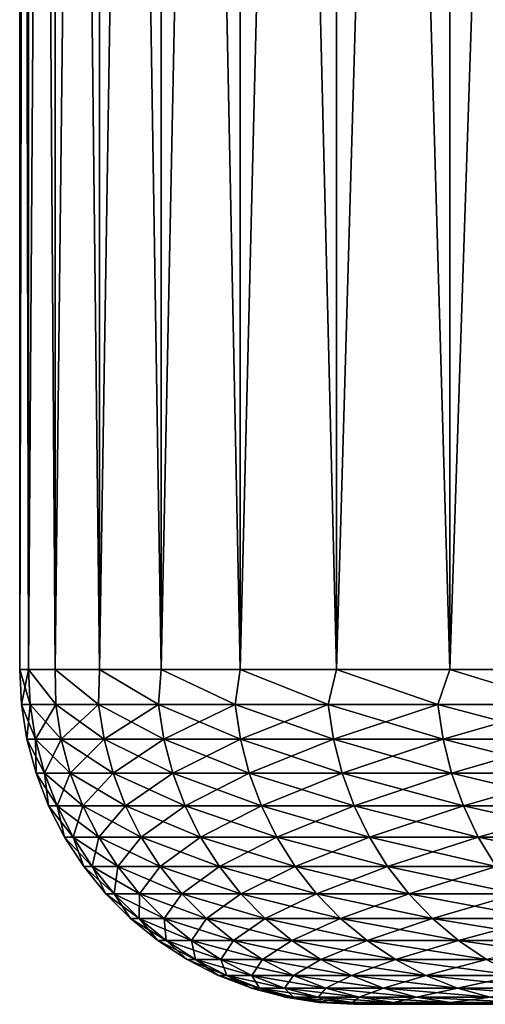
# Model space of a CAD drawing. Header units: metres. Extents: x -105 to 105, y -72 to 59.
# Tile 24 of 256: x -105 to -102.91, y 39.95 to 44.36. Entities that reach past the tile are written whole.
import ezdxf

# ---------------------------------------------------------------- set-up
doc = ezdxf.new("R2010")
doc.units = ezdxf.units.M
doc.layers.add('solid_509431_AD150_SW0001', color=7, linetype='CONTINUOUS')

msp = doc.modelspace()

# ---------------------------------------------------------------- linework, layer by layer
at = {"layer": 'solid_509431_AD150_SW0001'}
for points in [[(-105, 41.450001), (-105, 58.950001), (-104.960228, 58.950001, -1.544175)], [(-104.96022, 41.450001, 1.544362), (-104.960228, 58.950001, 1.544177), (-105, 58.950001)], [(-104.96022, 41.450001, 1.544362), (-105, 58.950001), (-105, 41.450001)], [(-105, 41.450001), (-104.960228, 58.950001, -1.544175), (-104.96022, 41.450001, -1.544379)], [(-104.96022, 41.450001, -1.544379), (-104.960228, 58.950001, -1.544175), (-104.840965, 58.950001, -3.084943)], [(-104.840996, 41.450001, 3.08463), (-104.840965, 58.950001, 3.084954), (-104.960228, 58.950001, 1.544177)], [(-104.96022, 41.450001, 1.544362), (-104.840996, 41.450001, 3.08463), (-104.960228, 58.950001, 1.544177)], [(-104.96022, 41.450001, -1.544379), (-104.840965, 58.950001, -3.084943), (-104.840996, 41.450001, -3.084644)], [(-104.840996, 41.450001, -3.084644), (-104.840965, 58.950001, -3.084943), (-104.64267, 58.950001, -4.616515)], [(-104.840996, 41.450001, -3.084644), (-104.64267, 58.950001, -4.616515), (-104.642632, 41.450001, -4.616731)], [(-104.840996, 41.450001, 3.08463), (-104.642639, 41.450001, 4.616716), (-104.840965, 58.950001, 3.084954)], [(-104.642639, 41.450001, 4.616716), (-104.64267, 58.950001, 4.616532), (-104.840965, 58.950001, 3.084954)], [(-104.642632, 41.450001, -4.616731), (-104.64267, 58.950001, -4.616515), (-104.365662, 58.950001, -6.136599)], [(-104.365669, 41.450001, 6.136561), (-104.365662, 58.950001, 6.136614), (-104.64267, 58.950001, 4.616532)], [(-104.642639, 41.450001, 4.616716), (-104.365669, 41.450001, 6.136561), (-104.64267, 58.950001, 4.616532)], [(-104.642632, 41.450001, -4.616731), (-104.365662, 58.950001, -6.136599), (-104.365669, 41.450001, -6.136575)], [(-104.365669, 41.450001, -6.136575), (-104.365662, 58.950001, -6.136599), (-104.010788, 58.950001, -7.640305)], [(-104.365669, 41.450001, -6.136575), (-104.010788, 58.950001, -7.640305), (-104.010826, 41.450001, -7.640147)], [(-104.365669, 41.450001, 6.136561), (-104.010834, 41.450001, 7.640132), (-104.365662, 58.950001, 6.136614)], [(-104.010834, 41.450001, 7.640132), (-104.01078, 58.950001, 7.640336), (-104.365662, 58.950001, 6.136614)], [(-104.010834, 41.450001, 7.640132), (-103.579063, 41.450001, 9.123444), (-104.01078, 58.950001, 7.640336)], [(-104.010826, 41.450001, -7.640147), (-104.010788, 58.950001, -7.640305), (-103.57914, 58.950001, -9.123205)], [(-104.010826, 41.450001, -7.640147), (-103.57914, 58.950001, -9.123205), (-103.579056, 41.450001, -9.123458)], [(-103.579063, 41.450001, 9.123444), (-103.579132, 58.950001, 9.123231), (-104.01078, 58.950001, 7.640336)], [(-103.579056, 41.450001, -9.123458), (-103.57914, 58.950001, -9.123205), (-103.071442, 58.950001, -10.582732)], [(-103.071503, 41.450001, 10.582561), (-103.071426, 58.950001, 10.582761), (-103.579132, 58.950001, 9.123231)], [(-103.579063, 41.450001, 9.123444), (-103.071503, 41.450001, 10.582561), (-103.579132, 58.950001, 9.123231)], [(-103.579056, 41.450001, -9.123458), (-103.071442, 58.950001, -10.582732), (-103.071503, 41.450001, -10.582575)], [(-103.071503, 41.450001, -10.582575), (-103.071442, 58.950001, -10.582732), (-102.489532, 58.950001, -12.013559)], [(-103.071503, 41.450001, -10.582575), (-102.489532, 58.950001, -12.013559), (-102.489502, 41.450001, -12.013629)], [(-103.071503, 41.450001, 10.582561), (-102.48951, 41.450001, 12.013616), (-103.071426, 58.950001, 10.582761)], [(-102.48951, 41.450001, 12.013616), (-102.48951, 58.950001, 12.013607), (-103.071426, 58.950001, 10.582761)], [(-104.991783, 41.293209), (-105, 41.450001), (-104.96022, 41.450001, -1.544379)], [(-104.953285, 41.293209, 1.519059), (-105, 41.450001), (-104.991783, 41.293209)], [(-104.953285, 41.293209, 1.519059), (-104.96022, 41.450001, 1.544362), (-105, 41.450001)], [(-104.953285, 41.293209, -1.519059), (-104.991783, 41.293209), (-104.96022, 41.450001, -1.544379)], [(-104.837906, 41.293209, -3.034218), (-104.96022, 41.450001, -1.544379), (-104.840996, 41.450001, -3.084644)], [(-104.837906, 41.293209, -3.034218), (-104.953285, 41.293209, -1.519059), (-104.96022, 41.450001, -1.544379)], [(-104.837906, 41.293209, 3.034218), (-104.840996, 41.450001, 3.08463), (-104.96022, 41.450001, 1.544362)], [(-104.953285, 41.293209, 1.519059), (-104.837906, 41.293209, 3.034218), (-104.96022, 41.450001, 1.544362)], [(-104.645927, 41.293209, -4.541589), (-104.840996, 41.450001, -3.084644), (-104.642632, 41.450001, -4.616731)], [(-104.645927, 41.293209, -4.541589), (-104.837906, 41.293209, -3.034218), (-104.840996, 41.450001, -3.084644)], [(-104.645927, 41.293209, 4.541589), (-104.642639, 41.450001, 4.616716), (-104.840996, 41.450001, 3.08463)], [(-104.837906, 41.293209, 3.034218), (-104.645927, 41.293209, 4.541589), (-104.840996, 41.450001, 3.08463)], [(-104.377846, 41.293209, -6.037302), (-104.645927, 41.293209, -4.541589), (-104.642632, 41.450001, -4.616731)], [(-104.645927, 41.293209, 4.541589), (-104.377846, 41.293209, 6.037302), (-104.642639, 41.450001, 4.616716)], [(-104.377846, 41.293209, 6.037302), (-104.365669, 41.450001, 6.136561), (-104.642639, 41.450001, 4.616716)], [(-104.377846, 41.293209, -6.037302), (-104.642632, 41.450001, -4.616731), (-104.365669, 41.450001, -6.136575)], [(-104.034355, 41.293209, -7.517516), (-104.377846, 41.293209, -6.037302), (-104.365669, 41.450001, -6.136575)], [(-104.377846, 41.293209, 6.037302), (-104.034355, 41.293209, 7.517516), (-104.365669, 41.450001, 6.136561)], [(-104.034355, 41.293209, -7.517516), (-104.365669, 41.450001, -6.136575), (-104.010826, 41.450001, -7.640147)], [(-104.034355, 41.293209, 7.517516), (-104.010834, 41.450001, 7.640132), (-104.365669, 41.450001, 6.136561)], [(-103.616341, 41.293209, -8.978434), (-104.034355, 41.293209, -7.517516), (-104.010826, 41.450001, -7.640147)], [(-104.034355, 41.293209, 7.517516), (-103.616341, 41.293209, 8.978434), (-104.010834, 41.450001, 7.640132)], [(-103.616341, 41.293209, 8.978434), (-103.579063, 41.450001, 9.123444), (-104.010834, 41.450001, 7.640132)], [(-103.616341, 41.293209, -8.978434), (-104.010826, 41.450001, -7.640147), (-103.579056, 41.450001, -9.123458)], [(-103.124855, 41.293209, -10.416304), (-103.616341, 41.293209, -8.978434), (-103.579056, 41.450001, -9.123458)], [(-103.616341, 41.293209, 8.978434), (-103.124855, 41.293209, 10.416304), (-103.579063, 41.450001, 9.123444)], [(-103.124855, 41.293209, 10.416304), (-103.071503, 41.450001, 10.582561), (-103.579063, 41.450001, 9.123444)], [(-103.124855, 41.293209, -10.416304), (-103.579056, 41.450001, -9.123458), (-103.071503, 41.450001, -10.582575)], [(-102.56118, 41.293209, -11.827435), (-103.124855, 41.293209, -10.416304), (-103.071503, 41.450001, -10.582575)], [(-103.124855, 41.293209, 10.416304), (-102.56118, 41.293209, 11.827435), (-103.071503, 41.450001, 10.582561)], [(-102.56118, 41.293209, -11.827435), (-103.071503, 41.450001, -10.582575), (-102.489502, 41.450001, -12.013629)], [(-102.56118, 41.293209, 11.827435), (-102.48951, 41.450001, 12.013616), (-103.071503, 41.450001, 10.582561)], [(-104.967186, 41.137978), (-104.991783, 41.293209), (-104.953285, 41.293209, -1.519059)], [(-104.928726, 41.137978, 1.517813), (-104.991783, 41.293209), (-104.967186, 41.137978)], [(-104.928726, 41.137978, 1.517813), (-104.953285, 41.293209, 1.519059), (-104.991783, 41.293209)], [(-104.928726, 41.137978, -1.517813), (-104.967186, 41.137978), (-104.953285, 41.293209, -1.519059)], [(-104.928726, 41.137978, -1.517813), (-104.953285, 41.293209, -1.519059), (-104.837906, 41.293209, -3.034218)], [(-104.813438, 41.137978, 3.03173), (-104.837906, 41.293209, 3.034218), (-104.953285, 41.293209, 1.519059)], [(-104.813438, 41.137978, 3.03173), (-104.953285, 41.293209, 1.519059), (-104.928726, 41.137978, 1.517813)], [(-104.928726, 41.137978, -1.517813), (-104.837906, 41.293209, -3.034218), (-104.813438, 41.137978, -3.03173)], [(-104.813438, 41.137978, -3.03173), (-104.837906, 41.293209, -3.034218), (-104.645927, 41.293209, -4.541589)], [(-104.62162, 41.137978, 4.537865), (-104.645927, 41.293209, 4.541589), (-104.837906, 41.293209, 3.034218)], [(-104.62162, 41.137978, 4.537865), (-104.837906, 41.293209, 3.034218), (-104.813438, 41.137978, 3.03173)], [(-104.813438, 41.137978, -3.03173), (-104.645927, 41.293209, -4.541589), (-104.62162, 41.137978, -4.537865)], [(-104.62162, 41.137978, -4.537865), (-104.645927, 41.293209, -4.541589), (-104.377846, 41.293209, -6.037302)], [(-104.35376, 41.137978, 6.032351), (-104.377846, 41.293209, 6.037302), (-104.645927, 41.293209, 4.541589)], [(-104.35376, 41.137978, 6.032351), (-104.645927, 41.293209, 4.541589), (-104.62162, 41.137978, 4.537865)], [(-104.62162, 41.137978, -4.537865), (-104.377846, 41.293209, -6.037302), (-104.35376, 41.137978, -6.032351)], [(-104.35376, 41.137978, -6.032351), (-104.377846, 41.293209, -6.037302), (-104.034355, 41.293209, -7.517516)], [(-104.010551, 41.137978, 7.511352), (-104.034355, 41.293209, 7.517516), (-104.377846, 41.293209, 6.037302)], [(-104.010551, 41.137978, 7.511352), (-104.377846, 41.293209, 6.037302), (-104.35376, 41.137978, 6.032351)], [(-104.35376, 41.137978, -6.032351), (-104.034355, 41.293209, -7.517516), (-104.010551, 41.137978, -7.511352)], [(-104.010551, 41.137978, -7.511352), (-104.034355, 41.293209, -7.517516), (-103.616341, 41.293209, -8.978434)], [(-103.592873, 41.137978, 8.971071), (-103.616341, 41.293209, 8.978434), (-104.034355, 41.293209, 7.517516)], [(-103.592873, 41.137978, 8.971071), (-104.034355, 41.293209, 7.517516), (-104.010551, 41.137978, 7.511352)], [(-104.010551, 41.137978, -7.511352), (-103.616341, 41.293209, -8.978434), (-103.592873, 41.137978, -8.971071)], [(-103.592873, 41.137978, -8.971071), (-103.616341, 41.293209, -8.978434), (-103.124855, 41.293209, -10.416304)], [(-103.101791, 41.137978, 10.407763), (-103.124855, 41.293209, 10.416304), (-103.616341, 41.293209, 8.978434)], [(-103.101791, 41.137978, 10.407763), (-103.616341, 41.293209, 8.978434), (-103.592873, 41.137978, 8.971071)], [(-103.592873, 41.137978, -8.971071), (-103.124855, 41.293209, -10.416304), (-103.101791, 41.137978, -10.407763)], [(-103.101791, 41.137978, -10.407763), (-103.124855, 41.293209, -10.416304), (-102.56118, 41.293209, -11.827435)], [(-102.538582, 41.137978, 11.817737), (-102.56118, 41.293209, 11.827435), (-103.124855, 41.293209, 10.416304)], [(-102.538582, 41.137978, 11.817737), (-103.124855, 41.293209, 10.416304), (-103.101791, 41.137978, 10.407763)], [(-103.101791, 41.137978, -10.407763), (-102.56118, 41.293209, -11.827435), (-102.538582, 41.137978, -11.817737)], [(-104.928726, 41.137978, -1.517813), (-104.926491, 40.986176), (-104.967186, 41.137978)], [(-104.888077, 40.986176, 1.515752), (-104.967186, 41.137978), (-104.926491, 40.986176)], [(-104.928726, 41.137978, 1.517813), (-104.967186, 41.137978), (-104.888077, 40.986176, 1.515752)], [(-104.928726, 41.137978, -1.517813), (-104.888077, 40.986176, -1.515752), (-104.926491, 40.986176)], [(-104.928726, 41.137978, -1.517813), (-104.813438, 41.137978, -3.03173), (-104.888077, 40.986176, -1.515752)], [(-104.928726, 41.137978, 1.517813), (-104.888077, 40.986176, 1.515752), (-104.772942, 40.986176, 3.027612)], [(-104.813438, 41.137978, 3.03173), (-104.928726, 41.137978, 1.517813), (-104.772942, 40.986176, 3.027612)], [(-104.813438, 41.137978, -3.03173), (-104.772942, 40.986176, -3.027612), (-104.888077, 40.986176, -1.515752)], [(-104.813438, 41.137978, -3.03173), (-104.62162, 41.137978, -4.537865), (-104.772942, 40.986176, -3.027612)], [(-104.813438, 41.137978, 3.03173), (-104.772942, 40.986176, 3.027612), (-104.581383, 40.986176, 4.531702)], [(-104.62162, 41.137978, 4.537865), (-104.813438, 41.137978, 3.03173), (-104.581383, 40.986176, 4.531702)], [(-104.62162, 41.137978, -4.537865), (-104.581383, 40.986176, -4.531702), (-104.772942, 40.986176, -3.027612)], [(-104.62162, 41.137978, -4.537865), (-104.35376, 41.137978, -6.032351), (-104.581383, 40.986176, -4.531702)], [(-104.62162, 41.137978, 4.537865), (-104.581383, 40.986176, 4.531702), (-104.313889, 40.986176, 6.024158)], [(-104.35376, 41.137978, 6.032351), (-104.62162, 41.137978, 4.537865), (-104.313889, 40.986176, 6.024158)], [(-104.35376, 41.137978, -6.032351), (-104.313889, 40.986176, -6.024158), (-104.581383, 40.986176, -4.531702)], [(-104.35376, 41.137978, -6.032351), (-104.010551, 41.137978, -7.511352), (-104.313889, 40.986176, -6.024158)], [(-104.35376, 41.137978, 6.032351), (-104.313889, 40.986176, 6.024158), (-103.971146, 40.986176, 7.50115)], [(-104.010551, 41.137978, 7.511352), (-104.35376, 41.137978, 6.032351), (-103.971146, 40.986176, 7.50115)], [(-104.010551, 41.137978, -7.511352), (-103.971146, 40.986176, -7.50115), (-104.313889, 40.986176, -6.024158)], [(-104.010551, 41.137978, -7.511352), (-103.592873, 41.137978, -8.971071), (-103.971146, 40.986176, -7.50115)], [(-104.010551, 41.137978, 7.511352), (-103.971146, 40.986176, 7.50115), (-103.554039, 40.986176, 8.958887)], [(-103.592873, 41.137978, 8.971071), (-104.010551, 41.137978, 7.511352), (-103.554039, 40.986176, 8.958887)], [(-103.592873, 41.137978, -8.971071), (-103.554039, 40.986176, -8.958887), (-103.971146, 40.986176, -7.50115)], [(-103.592873, 41.137978, -8.971071), (-103.101791, 41.137978, -10.407763), (-103.554039, 40.986176, -8.958887)], [(-103.592873, 41.137978, 8.971071), (-103.554039, 40.986176, 8.958887), (-103.063629, 40.986176, 10.393626)], [(-103.101791, 41.137978, 10.407763), (-103.592873, 41.137978, 8.971071), (-103.063629, 40.986176, 10.393626)], [(-103.101791, 41.137978, -10.407763), (-103.063629, 40.986176, -10.393626), (-103.554039, 40.986176, -8.958887)], [(-103.101791, 41.137978, -10.407763), (-102.538582, 41.137978, -11.817737), (-103.063629, 40.986176, -10.393626)], [(-103.101791, 41.137978, 10.407763), (-103.063629, 40.986176, 10.393626), (-102.501183, 40.986176, 11.801685)], [(-102.538582, 41.137978, 11.817737), (-103.101791, 41.137978, 10.407763), (-102.501183, 40.986176, 11.801685)], [(-102.538582, 41.137978, -11.817737), (-102.501183, 40.986176, -11.801685), (-103.063629, 40.986176, -10.393626)], [(-104.888077, 40.986176, -1.515752), (-104.870125, 40.839466), (-104.926491, 40.986176)], [(-104.831787, 40.839466, 1.512897), (-104.926491, 40.986176), (-104.870125, 40.839466)], [(-104.888077, 40.986176, 1.515752), (-104.926491, 40.986176), (-104.831787, 40.839466, 1.512897)], [(-104.888077, 40.986176, -1.515752), (-104.831787, 40.839466, -1.512897), (-104.870125, 40.839466)], [(-104.888077, 40.986176, -1.515752), (-104.772942, 40.986176, -3.027612), (-104.831787, 40.839466, -1.512897)], [(-104.888077, 40.986176, 1.515752), (-104.831787, 40.839466, 1.512897), (-104.716873, 40.839466, 3.021911)], [(-104.772942, 40.986176, 3.027612), (-104.888077, 40.986176, 1.515752), (-104.716873, 40.839466, 3.021911)], [(-104.772942, 40.986176, -3.027612), (-104.716873, 40.839466, -3.021911), (-104.831787, 40.839466, -1.512897)], [(-104.772942, 40.986176, -3.027612), (-104.581383, 40.986176, -4.531702), (-104.716873, 40.839466, -3.021911)], [(-104.772942, 40.986176, 3.027612), (-104.716873, 40.839466, 3.021911), (-104.525673, 40.839466, 4.523167)], [(-104.581383, 40.986176, 4.531702), (-104.772942, 40.986176, 3.027612), (-104.525673, 40.839466, 4.523167)], [(-104.581383, 40.986176, -4.531702), (-104.525673, 40.839466, -4.523167), (-104.716873, 40.839466, -3.021911)], [(-104.581383, 40.986176, -4.531702), (-104.313889, 40.986176, -6.024158), (-104.525673, 40.839466, -4.523167)], [(-104.581383, 40.986176, 4.531702), (-104.525673, 40.839466, 4.523167), (-104.258682, 40.839466, 6.012812)], [(-104.313889, 40.986176, 6.024158), (-104.581383, 40.986176, 4.531702), (-104.258682, 40.839466, 6.012812)], [(-104.313889, 40.986176, -6.024158), (-104.258682, 40.839466, -6.012812), (-104.525673, 40.839466, -4.523167)], [(-104.313889, 40.986176, -6.024158), (-103.971146, 40.986176, -7.50115), (-104.258682, 40.839466, -6.012812)], [(-104.313889, 40.986176, 6.024158), (-104.258682, 40.839466, 6.012812), (-103.916588, 40.839466, 7.487023)], [(-103.971146, 40.986176, 7.50115), (-104.313889, 40.986176, 6.024158), (-103.916588, 40.839466, 7.487023)], [(-103.971146, 40.986176, -7.50115), (-103.916588, 40.839466, -7.487023), (-104.258682, 40.839466, -6.012812)], [(-103.971146, 40.986176, -7.50115), (-103.554039, 40.986176, -8.958887), (-103.916588, 40.839466, -7.487023)], [(-103.971146, 40.986176, 7.50115), (-103.916588, 40.839466, 7.487023), (-103.500259, 40.839466, 8.942015)], [(-103.554039, 40.986176, 8.958887), (-103.971146, 40.986176, 7.50115), (-103.500259, 40.839466, 8.942015)], [(-103.554039, 40.986176, -8.958887), (-103.500259, 40.839466, -8.942015), (-103.916588, 40.839466, -7.487023)], [(-103.554039, 40.986176, -8.958887), (-103.063629, 40.986176, -10.393626), (-103.500259, 40.839466, -8.942015)], [(-103.554039, 40.986176, 8.958887), (-103.500259, 40.839466, 8.942015), (-103.010773, 40.839466, 10.374052)], [(-103.063629, 40.986176, 10.393626), (-103.554039, 40.986176, 8.958887), (-103.010773, 40.839466, 10.374052)], [(-103.063629, 40.986176, -10.393626), (-103.010773, 40.839466, -10.374052), (-103.500259, 40.839466, -8.942015)], [(-103.063629, 40.986176, -10.393626), (-102.501183, 40.986176, -11.801685), (-103.010773, 40.839466, -10.374052)], [(-103.063629, 40.986176, 10.393626), (-103.010773, 40.839466, 10.374052), (-102.449387, 40.839466, 11.779459)], [(-102.501183, 40.986176, 11.801685), (-103.063629, 40.986176, 10.393626), (-102.449387, 40.839466, 11.779459)], [(-102.501183, 40.986176, -11.801685), (-102.449387, 40.839466, -11.779459), (-103.010773, 40.839466, -10.374052)], [(-104.831787, 40.839466, -1.512897), (-104.798721, 40.699455), (-104.870125, 40.839466)], [(-104.760475, 40.699455, 1.509281), (-104.870125, 40.839466), (-104.798721, 40.699455)], [(-104.831787, 40.839466, 1.512897), (-104.870125, 40.839466), (-104.760475, 40.699455, 1.509281)], [(-104.831787, 40.839466, -1.512897), (-104.760475, 40.699455, -1.509281), (-104.798721, 40.699455)], [(-104.831787, 40.839466, -1.512897), (-104.716873, 40.839466, -3.021911), (-104.760475, 40.699455, -1.509281)], [(-104.831787, 40.839466, 1.512897), (-104.760475, 40.699455, 1.509281), (-104.645836, 40.699455, 3.014687)], [(-104.716873, 40.839466, 3.021911), (-104.831787, 40.839466, 1.512897), (-104.645836, 40.699455, 3.014687)], [(-104.716873, 40.839466, -3.021911), (-104.645836, 40.699455, -3.014687), (-104.760475, 40.699455, -1.509281)], [(-104.716873, 40.839466, -3.021911), (-104.525673, 40.839466, -4.523167), (-104.645836, 40.699455, -3.014687)], [(-104.716873, 40.839466, 3.021911), (-104.645836, 40.699455, 3.014687), (-104.455093, 40.699455, 4.512354)], [(-104.525673, 40.839466, 4.523167), (-104.716873, 40.839466, 3.021911), (-104.455093, 40.699455, 4.512354)], [(-104.525673, 40.839466, -4.523167), (-104.455093, 40.699455, -4.512354), (-104.645836, 40.699455, -3.014687)], [(-104.525673, 40.839466, -4.523167), (-104.258682, 40.839466, -6.012812), (-104.455093, 40.699455, -4.512354)], [(-104.525673, 40.839466, 4.523167), (-104.455093, 40.699455, 4.512354), (-104.188744, 40.699455, 5.998439)], [(-104.258682, 40.839466, 6.012812), (-104.525673, 40.839466, 4.523167), (-104.188744, 40.699455, 5.998439)], [(-104.258682, 40.839466, -6.012812), (-104.188744, 40.699455, -5.998439), (-104.455093, 40.699455, -4.512354)], [(-104.258682, 40.839466, -6.012812), (-103.916588, 40.839466, -7.487023), (-104.188744, 40.699455, -5.998439)], [(-104.258682, 40.839466, 6.012812), (-104.188744, 40.699455, 5.998439), (-103.847466, 40.699455, 7.469126)], [(-103.916588, 40.839466, 7.487023), (-104.258682, 40.839466, 6.012812), (-103.847466, 40.699455, 7.469126)], [(-103.916588, 40.839466, -7.487023), (-103.847466, 40.699455, -7.469126), (-104.188744, 40.699455, -5.998439)], [(-103.916588, 40.839466, -7.487023), (-103.500259, 40.839466, -8.942015), (-103.847466, 40.699455, -7.469126)], [(-103.916588, 40.839466, 7.487023), (-103.847466, 40.699455, 7.469126), (-103.432129, 40.699455, 8.920639)], [(-103.500259, 40.839466, 8.942015), (-103.916588, 40.839466, 7.487023), (-103.432129, 40.699455, 8.920639)], [(-103.500259, 40.839466, -8.942015), (-103.432129, 40.699455, -8.920639), (-103.847466, 40.699455, -7.469126)], [(-103.500259, 40.839466, -8.942015), (-103.010773, 40.839466, -10.374052), (-103.432129, 40.699455, -8.920639)], [(-103.500259, 40.839466, 8.942015), (-103.432129, 40.699455, 8.920639), (-102.943817, 40.699455, 10.349254)], [(-103.010773, 40.839466, 10.374052), (-103.500259, 40.839466, 8.942015), (-102.943817, 40.699455, 10.349254)], [(-103.010773, 40.839466, -10.374052), (-102.943817, 40.699455, -10.349254), (-103.432129, 40.699455, -8.920639)], [(-103.010773, 40.839466, -10.374052), (-102.449387, 40.839466, -11.779459), (-102.943817, 40.699455, -10.349254)], [(-103.010773, 40.839466, 10.374052), (-102.943817, 40.699455, 10.349254), (-102.383774, 40.699455, 11.751301)], [(-102.449387, 40.839466, 11.779459), (-103.010773, 40.839466, 10.374052), (-102.383774, 40.699455, 11.751301)], [(-102.449387, 40.839466, -11.779459), (-102.383774, 40.699455, -11.751301), (-102.943817, 40.699455, -10.349254)], [(-104.760475, 40.699455, -1.509281), (-104.713066, 40.567688), (-104.798721, 40.699455)], [(-104.674927, 40.567688, 1.504942), (-104.798721, 40.699455), (-104.713066, 40.567688)], [(-104.760475, 40.699455, 1.509281), (-104.798721, 40.699455), (-104.674927, 40.567688, 1.504942)], [(-104.760475, 40.699455, -1.509281), (-104.674927, 40.567688, -1.504942), (-104.713066, 40.567688)], [(-104.760475, 40.699455, -1.509281), (-104.645836, 40.699455, -3.014687), (-104.674927, 40.567688, -1.504942)], [(-104.760475, 40.699455, 1.509281), (-104.674927, 40.567688, 1.504942), (-104.560616, 40.567688, 3.006021)], [(-104.645836, 40.699455, 3.014687), (-104.760475, 40.699455, 1.509281), (-104.560616, 40.567688, 3.006021)], [(-104.645836, 40.699455, -3.014687), (-104.560616, 40.567688, -3.006021), (-104.674927, 40.567688, -1.504942)], [(-104.645836, 40.699455, -3.014687), (-104.455093, 40.699455, -4.512354), (-104.560616, 40.567688, -3.006021)], [(-104.645836, 40.699455, 3.014687), (-104.560616, 40.567688, 3.006021), (-104.370422, 40.567688, 4.499383)], [(-104.455093, 40.699455, 4.512354), (-104.645836, 40.699455, 3.014687), (-104.370422, 40.567688, 4.499383)], [(-104.455093, 40.699455, -4.512354), (-104.370422, 40.567688, -4.499383), (-104.560616, 40.567688, -3.006021)], [(-104.455093, 40.699455, -4.512354), (-104.188744, 40.699455, -5.998439), (-104.370422, 40.567688, -4.499383)], [(-104.455093, 40.699455, 4.512354), (-104.370422, 40.567688, 4.499383), (-104.104836, 40.567688, 5.981196)], [(-104.188744, 40.699455, 5.998439), (-104.455093, 40.699455, 4.512354), (-104.104836, 40.567688, 5.981196)], [(-104.188744, 40.699455, -5.998439), (-104.104836, 40.567688, -5.981196), (-104.370422, 40.567688, -4.499383)], [(-104.188744, 40.699455, -5.998439), (-103.847466, 40.699455, -7.469126), (-104.104836, 40.567688, -5.981196)], [(-104.188744, 40.699455, 5.998439), (-104.104836, 40.567688, 5.981196), (-103.764534, 40.567688, 7.447655)], [(-103.847466, 40.699455, 7.469126), (-104.188744, 40.699455, 5.998439), (-103.764534, 40.567688, 7.447655)], [(-103.847466, 40.699455, -7.469126), (-103.764534, 40.567688, -7.447655), (-104.104836, 40.567688, -5.981196)], [(-103.847466, 40.699455, -7.469126), (-103.432129, 40.699455, -8.920639), (-103.764534, 40.567688, -7.447655)], [(-103.847466, 40.699455, 7.469126), (-103.764534, 40.567688, 7.447655), (-103.350403, 40.567688, 8.894996)], [(-103.432129, 40.699455, 8.920639), (-103.847466, 40.699455, 7.469126), (-103.350403, 40.567688, 8.894996)], [(-103.432129, 40.699455, -8.920639), (-103.350403, 40.567688, -8.894996), (-103.764534, 40.567688, -7.447655)], [(-103.432129, 40.699455, -8.920639), (-102.943817, 40.699455, -10.349254), (-103.350403, 40.567688, -8.894996)], [(-103.432129, 40.699455, 8.920639), (-103.350403, 40.567688, 8.894996), (-102.863487, 40.567688, 10.319503)], [(-102.943817, 40.699455, 10.349254), (-103.432129, 40.699455, 8.920639), (-102.863487, 40.567688, 10.319503)], [(-102.943817, 40.699455, -10.349254), (-102.863487, 40.567688, -10.319503), (-103.350403, 40.567688, -8.894996)], [(-102.943817, 40.699455, -10.349254), (-102.383774, 40.699455, -11.751301), (-102.863487, 40.567688, -10.319503)], [(-102.943817, 40.699455, 10.349254), (-102.863487, 40.567688, 10.319503), (-102.305054, 40.567688, 11.717521)], [(-102.383774, 40.699455, 11.751301), (-102.943817, 40.699455, 10.349254), (-102.305054, 40.567688, 11.717521)], [(-104.674927, 40.567688, -1.504942), (-104.61409, 40.445602), (-104.713066, 40.567688)], [(-104.57608, 40.445602, 1.499929), (-104.713066, 40.567688), (-104.61409, 40.445602)], [(-104.674927, 40.567688, 1.504942), (-104.713066, 40.567688), (-104.57608, 40.445602, 1.499929)], [(-104.674927, 40.567688, -1.504942), (-104.57608, 40.445602, -1.499929), (-104.61409, 40.445602)], [(-104.674927, 40.567688, -1.504942), (-104.560616, 40.567688, -3.006021), (-104.57608, 40.445602, -1.499929)], [(-104.674927, 40.567688, 1.504942), (-104.57608, 40.445602, 1.499929), (-104.462143, 40.445602, 2.996007)], [(-104.560616, 40.567688, 3.006021), (-104.674927, 40.567688, 1.504942), (-104.462143, 40.445602, 2.996007)], [(-104.560616, 40.567688, -3.006021), (-104.462143, 40.445602, -2.996007), (-104.57608, 40.445602, -1.499929)], [(-104.560616, 40.567688, -3.006021), (-104.370422, 40.567688, -4.499383), (-104.462143, 40.445602, -2.996007)], [(-104.560616, 40.567688, 3.006021), (-104.462143, 40.445602, 2.996007), (-104.272583, 40.445602, 4.484396)], [(-104.370422, 40.567688, 4.499383), (-104.560616, 40.567688, 3.006021), (-104.272583, 40.445602, 4.484396)], [(-104.370422, 40.567688, -4.499383), (-104.272583, 40.445602, -4.484396), (-104.462143, 40.445602, -2.996007)], [(-104.370422, 40.567688, -4.499383), (-104.104836, 40.567688, -5.981196), (-104.272583, 40.445602, -4.484396)], [(-104.370422, 40.567688, 4.499383), (-104.272583, 40.445602, 4.484396), (-104.007881, 40.445602, 5.961272)], [(-104.104836, 40.567688, 5.981196), (-104.370422, 40.567688, 4.499383), (-104.007881, 40.445602, 5.961272)], [(-104.104836, 40.567688, -5.981196), (-104.007881, 40.445602, -5.961272), (-104.272583, 40.445602, -4.484396)], [(-104.104836, 40.567688, -5.981196), (-103.764534, 40.567688, -7.447655), (-104.007881, 40.445602, -5.961272)], [(-104.104836, 40.567688, 5.981196), (-104.007881, 40.445602, 5.961272), (-103.668716, 40.445602, 7.422846)], [(-103.764534, 40.567688, 7.447655), (-104.104836, 40.567688, 5.981196), (-103.668716, 40.445602, 7.422846)], [(-103.764534, 40.567688, -7.447655), (-103.668716, 40.445602, -7.422846), (-104.007881, 40.445602, -5.961272)], [(-103.764534, 40.567688, -7.447655), (-103.350403, 40.567688, -8.894996), (-103.668716, 40.445602, -7.422846)], [(-103.764534, 40.567688, 7.447655), (-103.668716, 40.445602, 7.422846), (-103.255959, 40.445602, 8.865365)], [(-103.350403, 40.567688, 8.894996), (-103.764534, 40.567688, 7.447655), (-103.255959, 40.445602, 8.865365)], [(-103.350403, 40.567688, -8.894996), (-103.255959, 40.445602, -8.865365), (-103.668716, 40.445602, -7.422846)], [(-103.350403, 40.567688, -8.894996), (-102.863487, 40.567688, -10.319503), (-103.255959, 40.445602, -8.865365)], [(-103.350403, 40.567688, 8.894996), (-103.255959, 40.445602, 8.865365), (-102.770676, 40.445602, 10.285128)], [(-102.863487, 40.567688, 10.319503), (-103.350403, 40.567688, 8.894996), (-102.770676, 40.445602, 10.285128)], [(-102.863487, 40.567688, -10.319503), (-102.770676, 40.445602, -10.285128), (-103.255959, 40.445602, -8.865365)], [(-104.57608, 40.445602, -1.499929), (-104.502876, 40.334549), (-104.61409, 40.445602)], [(-104.465012, 40.334549, 1.494296), (-104.61409, 40.445602), (-104.502876, 40.334549)], [(-104.57608, 40.445602, 1.499929), (-104.61409, 40.445602), (-104.465012, 40.334549, 1.494296)], [(-104.57608, 40.445602, -1.499929), (-104.465012, 40.334549, -1.494296), (-104.502876, 40.334549)], [(-104.57608, 40.445602, -1.499929), (-104.462143, 40.445602, -2.996007), (-104.465012, 40.334549, -1.494296)], [(-104.57608, 40.445602, 1.499929), (-104.465012, 40.334549, 1.494296), (-104.351509, 40.334549, 2.984757)], [(-104.462143, 40.445602, 2.996007), (-104.57608, 40.445602, 1.499929), (-104.351509, 40.334549, 2.984757)], [(-104.462143, 40.445602, -2.996007), (-104.351509, 40.334549, -2.984757), (-104.465012, 40.334549, -1.494296)], [(-104.462143, 40.445602, -2.996007), (-104.272583, 40.445602, -4.484396), (-104.351509, 40.334549, -2.984757)], [(-104.462143, 40.445602, 2.996007), (-104.351509, 40.334549, 2.984757), (-104.162659, 40.334549, 4.467556)], [(-104.272583, 40.445602, 4.484396), (-104.462143, 40.445602, 2.996007), (-104.162659, 40.334549, 4.467556)], [(-104.272583, 40.445602, -4.484396), (-104.162659, 40.334549, -4.467556), (-104.351509, 40.334549, -2.984757)], [(-104.272583, 40.445602, -4.484396), (-104.007881, 40.445602, -5.961272), (-104.162659, 40.334549, -4.467556)], [(-104.272583, 40.445602, 4.484396), (-104.162659, 40.334549, 4.467556), (-103.898956, 40.334549, 5.938886)], [(-104.007881, 40.445602, 5.961272), (-104.272583, 40.445602, 4.484396), (-103.898956, 40.334549, 5.938886)], [(-104.007881, 40.445602, -5.961272), (-103.898956, 40.334549, -5.938886), (-104.162659, 40.334549, -4.467556)], [(-104.007881, 40.445602, -5.961272), (-103.668716, 40.445602, -7.422846), (-103.898956, 40.334549, -5.938886)], [(-104.007881, 40.445602, 5.961272), (-103.898956, 40.334549, 5.938886), (-103.561058, 40.334549, 7.394971)], [(-103.668716, 40.445602, 7.422846), (-104.007881, 40.445602, 5.961272), (-103.561058, 40.334549, 7.394971)], [(-103.668716, 40.445602, -7.422846), (-103.561058, 40.334549, -7.394971), (-103.898956, 40.334549, -5.938886)], [(-103.668716, 40.445602, -7.422846), (-103.255959, 40.445602, -8.865365), (-103.561058, 40.334549, -7.394971)], [(-103.668716, 40.445602, 7.422846), (-103.561058, 40.334549, 7.394971), (-103.149857, 40.334549, 8.832074)], [(-103.255959, 40.445602, 8.865365), (-103.668716, 40.445602, 7.422846), (-103.149857, 40.334549, 8.832074)], [(-103.255959, 40.445602, -8.865365), (-103.149857, 40.334549, -8.832074), (-103.561058, 40.334549, -7.394971)], [(-103.255959, 40.445602, -8.865365), (-102.770676, 40.445602, -10.285128), (-103.149857, 40.334549, -8.832074)], [(-103.255959, 40.445602, 8.865365), (-103.149857, 40.334549, 8.832074), (-102.666389, 40.334549, 10.246505)], [(-102.770676, 40.445602, 10.285128), (-103.255959, 40.445602, 8.865365), (-102.666389, 40.334549, 10.246505)], [(-102.770676, 40.445602, -10.285128), (-102.666389, 40.334549, -10.246505), (-103.149857, 40.334549, -8.832074)], [(-104.465012, 40.334549, -1.494296), (-104.380661, 40.235737), (-104.502876, 40.334549)], [(-104.342949, 40.235737, 1.488106), (-104.502876, 40.334549), (-104.380661, 40.235737)], [(-104.465012, 40.334549, 1.494296), (-104.502876, 40.334549), (-104.342949, 40.235737, 1.488106)], [(-104.465012, 40.334549, -1.494296), (-104.342949, 40.235737, -1.488106), (-104.380661, 40.235737)], [(-104.465012, 40.334549, -1.494296), (-104.351509, 40.334549, -2.984757), (-104.342949, 40.235737, -1.488106)], [(-104.465012, 40.334549, 1.494296), (-104.342949, 40.235737, 1.488106), (-104.229919, 40.235737, 2.972392)], [(-104.351509, 40.334549, 2.984757), (-104.465012, 40.334549, 1.494296), (-104.229919, 40.235737, 2.972392)], [(-104.351509, 40.334549, -2.984757), (-104.229919, 40.235737, -2.972392), (-104.342949, 40.235737, -1.488106)], [(-104.351509, 40.334549, -2.984757), (-104.162659, 40.334549, -4.467556), (-104.229919, 40.235737, -2.972392)], [(-104.351509, 40.334549, 2.984757), (-104.229919, 40.235737, 2.972392), (-104.041855, 40.235737, 4.449048)], [(-104.162659, 40.334549, 4.467556), (-104.351509, 40.334549, 2.984757), (-104.041855, 40.235737, 4.449048)], [(-104.162659, 40.334549, -4.467556), (-104.041855, 40.235737, -4.449048), (-104.229919, 40.235737, -2.972392)], [(-104.162659, 40.334549, -4.467556), (-103.898956, 40.334549, -5.938886), (-104.041855, 40.235737, -4.449048)], [(-104.162659, 40.334549, 4.467556), (-104.041855, 40.235737, 4.449048), (-103.779236, 40.235737, 5.914284)], [(-103.898956, 40.334549, 5.938886), (-104.162659, 40.334549, 4.467556), (-103.779236, 40.235737, 5.914284)], [(-103.898956, 40.334549, -5.938886), (-103.779236, 40.235737, -5.914284), (-104.041855, 40.235737, -4.449048)], [(-103.898956, 40.334549, -5.938886), (-103.561058, 40.334549, -7.394971), (-103.779236, 40.235737, -5.914284)], [(-103.898956, 40.334549, 5.938886), (-103.779236, 40.235737, 5.914284), (-103.442749, 40.235737, 7.364337)], [(-103.561058, 40.334549, 7.394971), (-103.898956, 40.334549, 5.938886), (-103.442749, 40.235737, 7.364337)], [(-103.561058, 40.334549, -7.394971), (-103.442749, 40.235737, -7.364337), (-103.779236, 40.235737, -5.914284)], [(-103.561058, 40.334549, -7.394971), (-103.149857, 40.334549, -8.832074), (-103.442749, 40.235737, -7.364337)], [(-103.561058, 40.334549, 7.394971), (-103.442749, 40.235737, 7.364337), (-103.033241, 40.235737, 8.795486)], [(-103.149857, 40.334549, 8.832074), (-103.561058, 40.334549, 7.394971), (-103.033241, 40.235737, 8.795486)], [(-103.149857, 40.334549, -8.832074), (-103.033241, 40.235737, -8.795486), (-103.442749, 40.235737, -7.364337)], [(-103.149857, 40.334549, -8.832074), (-102.666389, 40.334549, -10.246505), (-103.033241, 40.235737, -8.795486)], [(-103.149857, 40.334549, 8.832074), (-103.033241, 40.235737, 8.795486), (-102.551781, 40.235737, 10.204058)], [(-102.666389, 40.334549, 10.246505), (-103.149857, 40.334549, 8.832074), (-102.551781, 40.235737, 10.204058)], [(-102.666389, 40.334549, -10.246505), (-102.551781, 40.235737, -10.204058), (-103.033241, 40.235737, -8.795486)], [(-104.342949, 40.235737, -1.488106), (-104.248772, 40.150257), (-104.380661, 40.235737)], [(-104.211235, 40.150257, 1.481426), (-104.380661, 40.235737), (-104.248772, 40.150257)], [(-104.342949, 40.235737, 1.488106), (-104.380661, 40.235737), (-104.211235, 40.150257, 1.481426)], [(-104.342949, 40.235737, -1.488106), (-104.211235, 40.150257, -1.481426), (-104.248772, 40.150257)], [(-104.342949, 40.235737, -1.488106), (-104.229919, 40.235737, -2.972392), (-104.211235, 40.150257, -1.481426)], [(-104.342949, 40.235737, 1.488106), (-104.211235, 40.150257, 1.481426), (-104.098709, 40.150257, 2.959049)], [(-104.229919, 40.235737, 2.972392), (-104.342949, 40.235737, 1.488106), (-104.098709, 40.150257, 2.959049)], [(-104.229919, 40.235737, -2.972392), (-104.098709, 40.150257, -2.959049), (-104.211235, 40.150257, -1.481426)], [(-104.229919, 40.235737, -2.972392), (-104.041855, 40.235737, -4.449048), (-104.098709, 40.150257, -2.959049)], [(-104.229919, 40.235737, 2.972392), (-104.098709, 40.150257, 2.959049), (-103.911491, 40.150257, 4.429077)], [(-104.041855, 40.235737, 4.449048), (-104.229919, 40.235737, 2.972392), (-103.911491, 40.150257, 4.429077)], [(-104.041855, 40.235737, -4.449048), (-103.911491, 40.150257, -4.429077), (-104.098709, 40.150257, -2.959049)], [(-104.041855, 40.235737, -4.449048), (-103.779236, 40.235737, -5.914284), (-103.911491, 40.150257, -4.429077)], [(-104.041855, 40.235737, 4.449048), (-103.911491, 40.150257, 4.429077), (-103.650055, 40.150257, 5.887735)], [(-103.779236, 40.235737, 5.914284), (-104.041855, 40.235737, 4.449048), (-103.650055, 40.150257, 5.887735)], [(-103.779236, 40.235737, -5.914284), (-103.650055, 40.150257, -5.887735), (-103.911491, 40.150257, -4.429077)], [(-103.779236, 40.235737, -5.914284), (-103.442749, 40.235737, -7.364337), (-103.650055, 40.150257, -5.887735)], [(-103.779236, 40.235737, 5.914284), (-103.650055, 40.150257, 5.887735), (-103.315071, 40.150257, 7.33128)], [(-103.442749, 40.235737, 7.364337), (-103.779236, 40.235737, 5.914284), (-103.315071, 40.150257, 7.33128)], [(-103.442749, 40.235737, -7.364337), (-103.315071, 40.150257, -7.33128), (-103.650055, 40.150257, -5.887735)], [(-103.442749, 40.235737, -7.364337), (-103.033241, 40.235737, -8.795486), (-103.315071, 40.150257, -7.33128)], [(-103.442749, 40.235737, 7.364337), (-103.315071, 40.150257, 7.33128), (-102.907402, 40.150257, 8.756004)], [(-103.033241, 40.235737, 8.795486), (-103.442749, 40.235737, 7.364337), (-102.907402, 40.150257, 8.756004)], [(-103.033241, 40.235737, -8.795486), (-102.907402, 40.150257, -8.756004), (-103.315071, 40.150257, -7.33128)], [(-103.033241, 40.235737, -8.795486), (-102.551781, 40.235737, -10.204058), (-102.907402, 40.150257, -8.756004)], [(-103.033241, 40.235737, 8.795486), (-102.907402, 40.150257, 8.756004), (-102.428101, 40.150257, 10.158254)], [(-102.551781, 40.235737, 10.204058), (-103.033241, 40.235737, 8.795486), (-102.428101, 40.150257, 10.158254)], [(-104.248772, 40.150257), (-104.211235, 40.150257, -1.481426), (-104.110107, 40.079681)], [(-104.071312, 40.079044, 1.47433), (-104.248772, 40.150257), (-104.110107, 40.079681)], [(-104.211235, 40.150257, 1.481426), (-104.248772, 40.150257), (-104.071312, 40.079044, 1.47433)], [(-104.211235, 40.150257, -1.481426), (-104.071312, 40.079044, -1.47433), (-104.108673, 40.079044)], [(-104.211235, 40.150257, -1.481426), (-104.098709, 40.150257, -2.959049), (-104.071312, 40.079044, -1.47433)], [(-104.211235, 40.150257, -1.481426), (-104.108673, 40.079044), (-104.110107, 40.079681)], [(-104.211235, 40.150257, 1.481426), (-104.071312, 40.079044, 1.47433), (-103.95932, 40.079044, 2.944875)], [(-104.098709, 40.150257, 2.959049), (-104.211235, 40.150257, 1.481426), (-103.95932, 40.079044, 2.944875)], [(-104.098709, 40.150257, -2.959049), (-103.95932, 40.079044, -2.944875), (-104.071312, 40.079044, -1.47433)], [(-104.098709, 40.150257, -2.959049), (-103.911491, 40.150257, -4.429077), (-103.95932, 40.079044, -2.944875)], [(-104.098709, 40.150257, 2.959049), (-103.95932, 40.079044, 2.944875), (-103.772995, 40.079044, 4.407861)], [(-103.911491, 40.150257, 4.429077), (-104.098709, 40.150257, 2.959049), (-103.772995, 40.079044, 4.407861)], [(-103.911491, 40.150257, -4.429077), (-103.772995, 40.079044, -4.407861), (-103.95932, 40.079044, -2.944875)], [(-103.911491, 40.150257, -4.429077), (-103.650055, 40.150257, -5.887735), (-103.772995, 40.079044, -4.407861)], [(-103.911491, 40.150257, 4.429077), (-103.772995, 40.079044, 4.407861), (-103.51281, 40.079044, 5.859532)], [(-103.650055, 40.150257, 5.887735), (-103.911491, 40.150257, 4.429077), (-103.51281, 40.079044, 5.859532)], [(-103.650055, 40.150257, -5.887735), (-103.51281, 40.079044, -5.859532), (-103.772995, 40.079044, -4.407861)], [(-103.650055, 40.150257, -5.887735), (-103.315071, 40.150257, -7.33128), (-103.51281, 40.079044, -5.859532)], [(-103.650055, 40.150257, 5.887735), (-103.51281, 40.079044, 5.859532), (-103.179436, 40.079044, 7.296162)], [(-103.315071, 40.150257, 7.33128), (-103.650055, 40.150257, 5.887735), (-103.179436, 40.079044, 7.296162)], [(-103.315071, 40.150257, -7.33128), (-103.179436, 40.079044, -7.296162), (-103.51281, 40.079044, -5.859532)], [(-103.315071, 40.150257, -7.33128), (-102.907402, 40.150257, -8.756004), (-103.179436, 40.079044, -7.296162)], [(-103.315071, 40.150257, 7.33128), (-103.179436, 40.079044, 7.296162), (-102.773727, 40.079044, 8.714063)], [(-102.907402, 40.150257, 8.756004), (-103.315071, 40.150257, 7.33128), (-102.773727, 40.079044, 8.714063)], [(-102.907402, 40.150257, -8.756004), (-102.773727, 40.079044, -8.714063), (-103.179436, 40.079044, -7.296162)], [(-104.071312, 40.079044, 1.47433), (-104.110107, 40.079681), (-104.108673, 40.079044)], [(-104.108673, 40.079044), (-104.071312, 40.079044, -1.47433), (-103.963524, 40.023415)], [(-103.924713, 40.022881, 1.466895), (-104.108673, 40.079044), (-103.963524, 40.023415)], [(-104.071312, 40.079044, 1.47433), (-104.108673, 40.079044), (-103.924713, 40.022881, 1.466895)], [(-104.071312, 40.079044, -1.47433), (-103.924713, 40.022881, -1.466895), (-103.961884, 40.022881)], [(-104.071312, 40.079044, -1.47433), (-103.95932, 40.079044, -2.944875), (-103.924713, 40.022881, -1.466895)], [(-104.071312, 40.079044, -1.47433), (-103.961884, 40.022881), (-103.963524, 40.023415)], [(-104.071312, 40.079044, 1.47433), (-103.924713, 40.022881, 1.466895), (-103.813286, 40.022881, 2.930025)], [(-103.95932, 40.079044, 2.944875), (-104.071312, 40.079044, 1.47433), (-103.813286, 40.022881, 2.930025)], [(-103.95932, 40.079044, -2.944875), (-103.813286, 40.022881, -2.930025), (-103.924713, 40.022881, -1.466895)], [(-103.95932, 40.079044, -2.944875), (-103.772995, 40.079044, -4.407861), (-103.813286, 40.022881, -2.930025)], [(-103.95932, 40.079044, 2.944875), (-103.813286, 40.022881, 2.930025), (-103.627899, 40.022881, 4.385633)], [(-103.772995, 40.079044, 4.407861), (-103.95932, 40.079044, 2.944875), (-103.627899, 40.022881, 4.385633)], [(-103.772995, 40.079044, -4.407861), (-103.627899, 40.022881, -4.385633), (-103.813286, 40.022881, -2.930025)], [(-103.772995, 40.079044, -4.407861), (-103.51281, 40.079044, -5.859532), (-103.627899, 40.022881, -4.385633)], [(-103.772995, 40.079044, 4.407861), (-103.627899, 40.022881, 4.385633), (-103.369034, 40.022881, 5.829984)], [(-103.51281, 40.079044, 5.859532), (-103.772995, 40.079044, 4.407861), (-103.369034, 40.022881, 5.829984)], [(-103.51281, 40.079044, -5.859532), (-103.369034, 40.022881, -5.829984), (-103.627899, 40.022881, -4.385633)], [(-103.51281, 40.079044, -5.859532), (-103.179436, 40.079044, -7.296162), (-103.369034, 40.022881, -5.829984)], [(-103.51281, 40.079044, 5.859532), (-103.369034, 40.022881, 5.829984), (-103.037338, 40.022881, 7.259369)], [(-103.179436, 40.079044, 7.296162), (-103.51281, 40.079044, 5.859532), (-103.037338, 40.022881, 7.259369)], [(-103.179436, 40.079044, -7.296162), (-103.037338, 40.022881, -7.259369), (-103.369034, 40.022881, -5.829984)], [(-103.179436, 40.079044, -7.296162), (-102.773727, 40.079044, -8.714063), (-103.037338, 40.022881, -7.259369)], [(-103.179436, 40.079044, 7.296162), (-103.037338, 40.022881, 7.259369), (-102.633667, 40.022881, 8.670119)], [(-102.773727, 40.079044, 8.714063), (-103.179436, 40.079044, 7.296162), (-102.633667, 40.022881, 8.670119)], [(-102.773727, 40.079044, -8.714063), (-102.633667, 40.022881, -8.670119), (-103.037338, 40.022881, -7.259369)], [(-103.924713, 40.022881, 1.466895), (-103.963524, 40.023415), (-103.961884, 40.022881)], [(-103.961884, 40.022881), (-103.924713, 40.022881, -1.466895), (-103.811867, 39.98278)], [(-103.773048, 39.982388, 1.459204), (-103.961884, 40.022881), (-103.811867, 39.98278)], [(-103.924713, 40.022881, 1.466895), (-103.961884, 40.022881), (-103.773048, 39.982388, 1.459204)], [(-103.924713, 40.022881, -1.466895), (-103.773048, 39.982388, -1.459204), (-103.81002, 39.982388)], [(-103.924713, 40.022881, -1.466895), (-103.813286, 40.022881, -2.930025), (-103.773048, 39.982388, -1.459204)], [(-103.924713, 40.022881, -1.466895), (-103.81002, 39.982388), (-103.811867, 39.98278)], [(-103.924713, 40.022881, 1.466895), (-103.773048, 39.982388, 1.459204), (-103.662209, 39.982388, 2.914662)], [(-103.813286, 40.022881, 2.930025), (-103.924713, 40.022881, 1.466895), (-103.662209, 39.982388, 2.914662)], [(-103.813286, 40.022881, -2.930025), (-103.662209, 39.982388, -2.914662), (-103.773048, 39.982388, -1.459204)], [(-103.813286, 40.022881, -2.930025), (-103.627899, 40.022881, -4.385633), (-103.662209, 39.982388, -2.914662)], [(-103.813286, 40.022881, 2.930025), (-103.662209, 39.982388, 2.914662), (-103.477798, 39.982388, 4.362638)], [(-103.627899, 40.022881, 4.385633), (-103.813286, 40.022881, 2.930025), (-103.477798, 39.982388, 4.362638)], [(-103.627899, 40.022881, -4.385633), (-103.477798, 39.982388, -4.362638), (-103.662209, 39.982388, -2.914662)], [(-103.627899, 40.022881, -4.385633), (-103.369034, 40.022881, -5.829984), (-103.477798, 39.982388, -4.362638)], [(-103.627899, 40.022881, 4.385633), (-103.477798, 39.982388, 4.362638), (-103.220284, 39.982388, 5.799415)], [(-103.369034, 40.022881, 5.829984), (-103.627899, 40.022881, 4.385633), (-103.220284, 39.982388, 5.799415)], [(-103.369034, 40.022881, -5.829984), (-103.220284, 39.982388, -5.799415), (-103.477798, 39.982388, -4.362638)], [(-103.369034, 40.022881, -5.829984), (-103.037338, 40.022881, -7.259369), (-103.220284, 39.982388, -5.799415)], [(-103.369034, 40.022881, 5.829984), (-103.220284, 39.982388, 5.799415), (-102.890327, 39.982388, 7.221305)], [(-103.037338, 40.022881, 7.259369), (-103.369034, 40.022881, 5.829984), (-102.890327, 39.982388, 7.221305)], [(-103.037338, 40.022881, -7.259369), (-102.890327, 39.982388, -7.221305), (-103.220284, 39.982388, -5.799415)], [(-103.037338, 40.022881, -7.259369), (-102.633667, 40.022881, -8.670119), (-102.890327, 39.982388, -7.221305)], [(-103.037338, 40.022881, 7.259369), (-102.890327, 39.982388, 7.221305), (-102.488777, 39.982388, 8.624659)], [(-102.633667, 40.022881, 8.670119), (-103.037338, 40.022881, 7.259369), (-102.488777, 39.982388, 8.624659)], [(-103.773048, 39.982388, 1.459204), (-103.811867, 39.98278), (-103.81002, 39.982388)], [(-103.81002, 39.982388), (-103.773048, 39.982388, -1.459204), (-103.656792, 39.958218)], [(-103.617981, 39.958004, 1.45134), (-103.81002, 39.982388), (-103.656792, 39.958218)], [(-103.773048, 39.982388, 1.459204), (-103.81002, 39.982388), (-103.617981, 39.958004, 1.45134)], [(-103.773048, 39.982388, -1.459204), (-103.617981, 39.958004, -1.45134), (-103.654762, 39.958004)], [(-103.773048, 39.982388, -1.459204), (-103.662209, 39.982388, -2.914662), (-103.617981, 39.958004, -1.45134)], [(-103.773048, 39.982388, -1.459204), (-103.654762, 39.958004), (-103.656792, 39.958218)], [(-103.773048, 39.982388, 1.459204), (-103.617981, 39.958004, 1.45134), (-103.507744, 39.958004, 2.898954)], [(-103.662209, 39.982388, 2.914662), (-103.773048, 39.982388, 1.459204), (-103.507744, 39.958004, 2.898954)], [(-103.662209, 39.982388, -2.914662), (-103.507744, 39.958004, -2.898954), (-103.617981, 39.958004, -1.45134)], [(-103.662209, 39.982388, -2.914662), (-103.477798, 39.982388, -4.362638), (-103.507744, 39.958004, -2.898954)], [(-103.662209, 39.982388, 2.914662), (-103.507744, 39.958004, 2.898954), (-103.324326, 39.958004, 4.339127)], [(-103.477798, 39.982388, 4.362638), (-103.662209, 39.982388, 2.914662), (-103.324326, 39.958004, 4.339127)], [(-103.477798, 39.982388, -4.362638), (-103.324326, 39.958004, -4.339127), (-103.507744, 39.958004, -2.898954)], [(-103.477798, 39.982388, -4.362638), (-103.220284, 39.982388, -5.799415), (-103.324326, 39.958004, -4.339127)], [(-103.477798, 39.982388, 4.362638), (-103.324326, 39.958004, 4.339127), (-103.068199, 39.958004, 5.768161)], [(-103.220284, 39.982388, 5.799415), (-103.477798, 39.982388, 4.362638), (-103.068199, 39.958004, 5.768161)], [(-103.220284, 39.982388, -5.799415), (-103.068199, 39.958004, -5.768161), (-103.324326, 39.958004, -4.339127)], [(-103.220284, 39.982388, -5.799415), (-102.890327, 39.982388, -7.221305), (-103.068199, 39.958004, -5.768161)], [(-103.220284, 39.982388, 5.799415), (-103.068199, 39.958004, 5.768161), (-102.740021, 39.958004, 7.182389)], [(-102.890327, 39.982388, 7.221305), (-103.220284, 39.982388, 5.799415), (-102.740021, 39.958004, 7.182389)], [(-102.890327, 39.982388, -7.221305), (-102.740021, 39.958004, -7.182389), (-103.068199, 39.958004, -5.768161)], [(-103.617981, 39.958004, 1.45134), (-103.656792, 39.958218), (-103.654762, 39.958004)], [(-103.654762, 39.958004), (-103.499947, 39.950001), (-103.46312, 39.950001, 1.449406)], [(-103.654762, 39.958004), (-103.617981, 39.958004, -1.45134), (-103.499947, 39.950001)], [(-103.617981, 39.958004, 1.45134), (-103.654762, 39.958004), (-103.46312, 39.950001, 1.449406)], [(-103.617981, 39.958004, -1.45134), (-103.496231, 39.950001, -0.464052), (-103.499947, 39.950001)], [(-103.507744, 39.958004, 2.898954), (-103.617981, 39.958004, 1.45134), (-103.46312, 39.950001, 1.449406)], [(-103.617981, 39.958004, -1.45134), (-103.454735, 39.950001, -1.605157), (-103.482727, 39.950001, -0.992897)], [(-103.617981, 39.958004, -1.45134), (-103.507744, 39.958004, -2.898954), (-103.454735, 39.950001, -1.605157)], [(-103.617981, 39.958004, -1.45134), (-103.482727, 39.950001, -0.992897), (-103.496231, 39.950001, -0.464052)], [(-103.507744, 39.958004, 2.898954), (-103.46312, 39.950001, 1.449406), (-103.352341, 39.950001, 2.897394)], [(-103.324326, 39.958004, 4.339127), (-103.507744, 39.958004, 2.898954), (-103.352341, 39.950001, 2.897394)], [(-103.507744, 39.958004, -2.898954), (-103.325081, 39.950001, -3.152179), (-103.40567, 39.950001, -2.317709)], [(-103.507744, 39.958004, -2.898954), (-103.324326, 39.958004, -4.339127), (-103.325081, 39.950001, -3.152179)], [(-103.507744, 39.958004, -2.898954), (-103.40567, 39.950001, -2.317709), (-103.454735, 39.950001, -1.605157)], [(-87.939926, 39.950001, 1.248314), (-103.46312, 39.950001, 1.449406), (-103.499947, 39.950001)], [(-87.993324, 39.950001, -0.416656), (-103.499947, 39.950001), (-103.496231, 39.950001, -0.464052)], [(-87.993324, 39.950001, 0.416656), (-87.939926, 39.950001, 1.248314), (-103.499947, 39.950001)], [(-87.993324, 39.950001, -0.416656), (-87.993324, 39.950001, 0.416656), (-103.499947, 39.950001)], [(-87.993324, 39.950001, -0.416656), (-103.496231, 39.950001, -0.464052), (-103.482727, 39.950001, -0.992897)], [(-87.939926, 39.950001, -1.248314), (-103.482727, 39.950001, -0.992897), (-103.454735, 39.950001, -1.605157)], [(-87.939926, 39.950001, -1.248314), (-87.993324, 39.950001, -0.416656), (-103.482727, 39.950001, -0.992897)], [(-87.674057, 39.950001, 2.892786), (-103.352341, 39.950001, 2.897394), (-103.46312, 39.950001, 1.449406)], [(-87.833366, 39.950001, 2.074786), (-87.674057, 39.950001, 2.892786), (-103.46312, 39.950001, 1.449406)], [(-87.939926, 39.950001, 1.248314), (-87.833366, 39.950001, 2.074786), (-103.46312, 39.950001, 1.449406)], [(-87.833366, 39.950001, -2.074786), (-103.454735, 39.950001, -1.605157), (-103.40567, 39.950001, -2.317709)], [(-87.833366, 39.950001, -2.074786), (-87.939926, 39.950001, -1.248314), (-103.454735, 39.950001, -1.605157)], [(-87.674057, 39.950001, -2.892786), (-103.40567, 39.950001, -2.317709), (-103.325081, 39.950001, -3.152179)], [(-87.674057, 39.950001, -2.892786), (-87.833366, 39.950001, -2.074786), (-103.40567, 39.950001, -2.317709)], [(-103.324326, 39.958004, 4.339127), (-103.352341, 39.950001, 2.897394), (-103.167938, 39.950001, 4.337884)], [(-87.462685, 39.950001, 3.69885), (-103.167938, 39.950001, 4.337884), (-103.352341, 39.950001, 2.897394)], [(-87.674057, 39.950001, 2.892786), (-87.462685, 39.950001, 3.69885), (-103.352341, 39.950001, 2.897394)], [(-103.324326, 39.958004, -4.339127), (-103.198433, 39.950001, -4.135861), (-103.325081, 39.950001, -3.152179)], [(-87.462685, 39.950001, -3.69885), (-103.325081, 39.950001, -3.152179), (-103.198433, 39.950001, -4.135861)], [(-87.462685, 39.950001, -3.69885), (-87.674057, 39.950001, -2.892786), (-103.325081, 39.950001, -3.152179)], [(-103.068199, 39.958004, 5.768161), (-103.324326, 39.958004, 4.339127), (-103.167938, 39.950001, 4.337884)], [(-103.324326, 39.958004, -4.339127), (-103.000809, 39.950001, -5.310671), (-103.198433, 39.950001, -4.135861)], [(-103.324326, 39.958004, -4.339127), (-103.068199, 39.958004, -5.768161), (-103.000809, 39.950001, -5.310671)], [(-87.200089, 39.950001, -4.489755), (-103.198433, 39.950001, -4.135861), (-103.000809, 39.950001, -5.310671)], [(-87.200089, 39.950001, -4.489755), (-87.462685, 39.950001, -3.69885), (-103.198433, 39.950001, -4.135861)], [(-103.068199, 39.958004, 5.768161), (-103.167938, 39.950001, 4.337884), (-102.910378, 39.950001, 5.767214)], [(-86.887367, 39.950001, 5.262179), (-102.910378, 39.950001, 5.767214), (-103.167938, 39.950001, 4.337884)], [(-87.200089, 39.950001, 4.489755), (-86.887367, 39.950001, 5.262179), (-103.167938, 39.950001, 4.337884)], [(-87.462685, 39.950001, 3.69885), (-87.200089, 39.950001, 4.489755), (-103.167938, 39.950001, 4.337884)], [(-102.740021, 39.958004, 7.182389), (-103.068199, 39.958004, 5.768161), (-102.910378, 39.950001, 5.767214)], [(-103.068199, 39.958004, -5.768161), (-102.705788, 39.950001, -6.680438), (-103.000809, 39.950001, -5.310671)], [(-103.068199, 39.958004, -5.768161), (-102.740021, 39.958004, -7.182389), (-102.705788, 39.950001, -6.680438)], [(-86.525787, 39.950001, -6.013), (-103.000809, 39.950001, -5.310671), (-102.705788, 39.950001, -6.680438)], [(-86.887367, 39.950001, -5.262179), (-87.200089, 39.950001, -4.489755), (-103.000809, 39.950001, -5.310671)], [(-86.525787, 39.950001, -6.013), (-86.887367, 39.950001, -5.262179), (-103.000809, 39.950001, -5.310671)]]:
    msp.add_3dface(points, dxfattribs=at)

doc.saveas('drawing.dxf')
